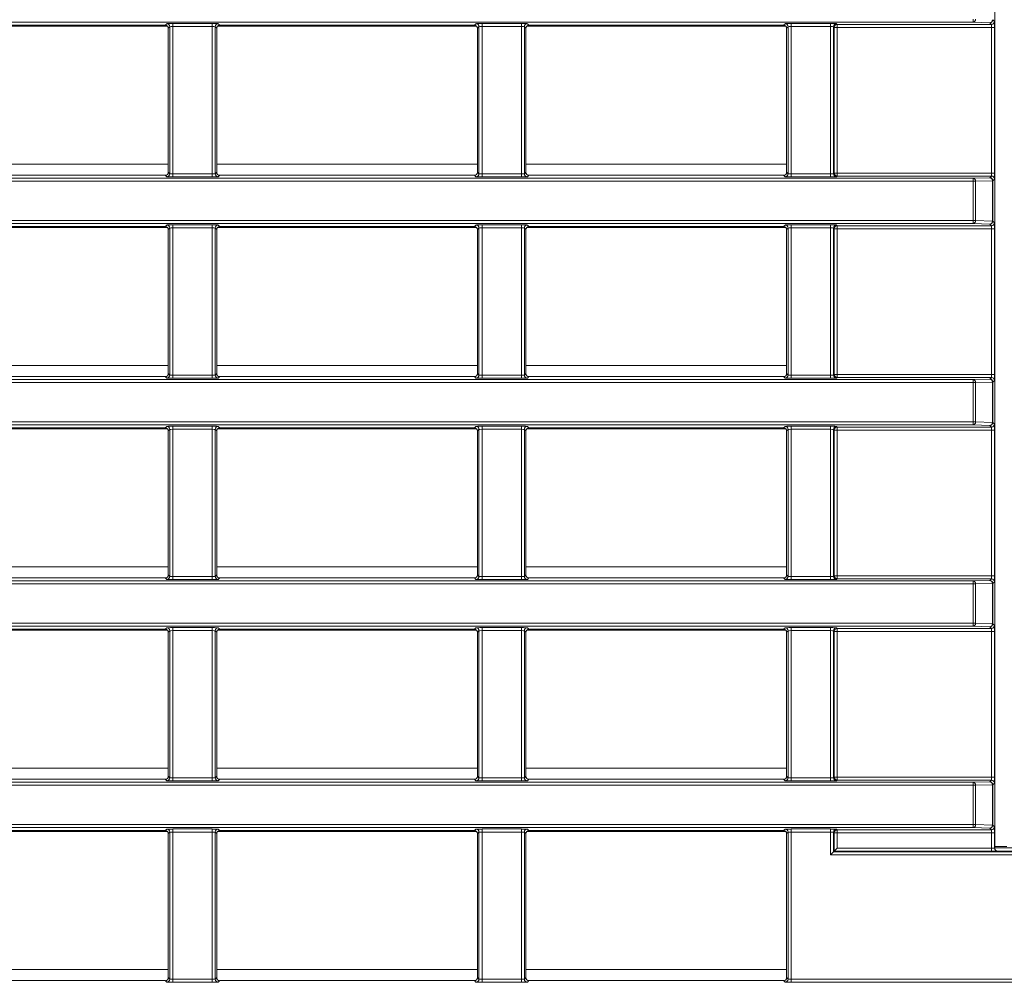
# Model space of a CAD drawing. Header units: millimetres. Extents: x 0 to 1118, y 0 to 864.
# Tile 136 of 256: x 266 to 282, y 411 to 427. Entities that reach past the tile are written whole.
import ezdxf

# ---------------------------------------------------------------- set-up
doc = ezdxf.new("R2010")
doc.units = ezdxf.units.MM

msp = doc.modelspace()

# ---------------------------------------------------------------- linework, layer by layer
at = {"color": 7, "linetype": 'Continuous', "lineweight": 15}
for p, q in [((281.8842, 412.9521), (281.8842, 441.0696)), ((263.8779, 426.5717), (268.1699, 426.5717)), ((263.9126, 426.5857), (268.1352, 426.5857)), ((268.1852, 426.5357), (268.1852, 424.1499)), ((268.9876, 424.1499), (268.9876, 426.5357)), ((269.0029, 426.5717), (273.2949, 426.5717)), ((269.0376, 426.5857), (273.2602, 426.5857)), ((273.3102, 426.5357), (273.3102, 424.1499)), ((274.1126, 424.1499), (274.1126, 426.5357)), ((274.1279, 426.5717), (278.4199, 426.5717)), ((274.1626, 426.5857), (278.3852, 426.5857)), ((278.4352, 426.5357), (278.4352, 424.1499)), ((263.9126, 424.0999), (268.1352, 424.0999)), ((269.0376, 424.0999), (273.2602, 424.0999)), ((274.1626, 424.0999), (278.3852, 424.0999)), ((263.878, 423.2357), (268.1698, 423.2357)), ((263.9126, 423.2495), (268.1352, 423.2495)), ((269.003, 423.2357), (273.2948, 423.2357)), ((269.0376, 423.2495), (273.2602, 423.2495)), ((274.128, 423.2357), (278.4198, 423.2357)), ((274.1626, 423.2495), (278.3852, 423.2495)), ((268.1852, 423.1996), (268.1852, 420.8138)), ((268.9876, 420.8138), (268.9876, 423.1996)), ((273.3102, 423.1996), (273.3102, 420.8138)), ((274.1126, 420.8138), (274.1126, 423.1996)), ((278.4352, 423.1996), (278.4352, 420.8138)), ((263.9126, 420.7638), (268.1352, 420.7638)), ((269.0376, 420.7638), (273.2602, 420.7638)), ((274.1626, 420.7638), (278.3852, 420.7638)), ((281.8039, 419.9547), (281.525, 419.9628)), ((263.8782, 419.8997), (268.1696, 419.8997)), ((263.9126, 419.9134), (268.1352, 419.9134)), ((268.1852, 419.8634), (268.1852, 417.4777)), ((268.9876, 417.4777), (268.9876, 419.8634)), ((269.0032, 419.8997), (273.2946, 419.8997)), ((269.0376, 419.9134), (273.2602, 419.9134)), ((273.3102, 419.8634), (273.3102, 417.4777)), ((274.1126, 417.4777), (274.1126, 419.8634)), ((274.1282, 419.8997), (278.4196, 419.8997)), ((274.1626, 419.9134), (278.3852, 419.9134)), ((278.4352, 419.8634), (278.4352, 417.4777)), ((263.9126, 417.4277), (268.1352, 417.4277)), ((269.0376, 417.4277), (273.2602, 417.4277)), ((274.1626, 417.4277), (278.3852, 417.4277)), ((263.8783, 416.5637), (268.1695, 416.5637)), ((263.9126, 416.5773), (268.1352, 416.5773)), ((269.0033, 416.5637), (273.2945, 416.5637)), ((269.0376, 416.5773), (273.2602, 416.5773)), ((274.1283, 416.5637), (278.4195, 416.5637)), ((274.1626, 416.5773), (278.3852, 416.5773)), ((281.8039, 416.6185), (281.525, 416.6267)), ((268.1852, 416.5273), (268.1852, 414.1416)), ((268.9876, 414.1416), (268.9876, 416.5273)), ((273.3102, 416.5273), (273.3102, 414.1416)), ((274.1126, 414.1416), (274.1126, 416.5273)), ((278.4352, 416.5273), (278.4352, 414.1416)), ((263.9126, 414.0916), (268.1352, 414.0916)), ((269.0376, 414.0916), (273.2602, 414.0916)), ((274.1626, 414.0916), (278.3852, 414.0916)), ((263.8784, 413.2277), (268.1694, 413.2277)), ((263.9126, 413.2412), (268.1352, 413.2412)), ((268.1852, 413.1912), (268.1852, 410.8055)), ((268.9876, 410.8055), (268.9876, 413.1912)), ((269.0034, 413.2277), (273.2944, 413.2277)), ((269.0376, 413.2412), (273.2602, 413.2412)), ((273.3102, 413.1912), (273.3102, 410.8055)), ((274.1126, 410.8055), (274.1126, 413.1912)), ((274.1284, 413.2277), (278.4194, 413.2277)), ((274.1626, 413.2412), (278.3852, 413.2412)), ((278.4352, 413.1912), (278.4352, 410.8055)), ((279.2236, 412.8991), (279.2736, 412.9491)), ((282.0864, 412.9805), (281.9037, 412.9805)), ((279.2123, 412.8877), (279.1623, 412.8377)), ((279.2123, 412.8877), (279.2236, 412.8991)), ((283.9739, 412.9021), (281.9342, 412.9021)), ((263.9126, 410.7555), (268.1352, 410.7555)), ((269.0376, 410.7555), (273.2602, 410.7555)), ((274.1626, 410.7555), (278.3852, 410.7555))]:
    msp.add_line(p, q, dxfattribs=at)
at = {"color": 9, "linetype": 'Continuous', "lineweight": 0}
for p, q in [((281.525, 426.635), (281.525, 426.685)), ((281.8539, 426.6769), (281.8812, 426.6496)), ((281.525, 426.635), (231.252, 426.635)), ((268.1352, 426.5857), (268.1606, 426.611)), ((268.2105, 426.561), (268.1852, 426.5357)), ((268.2105, 424.1246), (268.2105, 426.561)), ((268.2605, 426.6127), (268.9123, 426.6127)), ((268.2605, 426.6127), (268.2605, 426.5627)), ((268.9123, 426.5627), (268.2605, 426.5627)), ((268.2605, 426.5627), (268.2605, 424.1229)), ((268.9123, 426.6127), (268.9123, 426.5627)), ((268.9123, 424.1229), (268.9123, 426.5627)), ((268.9623, 426.561), (268.9623, 424.1246)), ((268.9876, 426.5357), (268.9623, 426.561)), ((269.0123, 426.611), (269.0376, 426.5857)), ((273.2602, 426.5857), (273.2856, 426.611)), ((273.3355, 426.561), (273.3102, 426.5357)), ((273.3355, 424.1246), (273.3355, 426.561)), ((273.3855, 426.6127), (274.0373, 426.6127)), ((273.3855, 426.6127), (273.3855, 426.5627)), ((274.0373, 426.5627), (273.3855, 426.5627)), ((273.3855, 426.5627), (273.3855, 424.1229)), ((274.0373, 426.6127), (274.0373, 426.5627)), ((274.0373, 424.1229), (274.0373, 426.5627)), ((274.0873, 426.561), (274.0873, 424.1246)), ((274.1126, 426.5357), (274.0873, 426.561)), ((274.1373, 426.611), (274.1626, 426.5857)), ((278.3852, 426.5857), (278.4106, 426.611)), ((278.4605, 426.561), (278.4352, 426.5357)), ((278.4605, 424.1246), (278.4605, 426.561)), ((278.5105, 426.6127), (279.1623, 426.6127)), ((278.5105, 426.6127), (278.5105, 426.5627)), ((279.1623, 426.5627), (278.5105, 426.5627)), ((278.5105, 426.5627), (278.5105, 424.1229)), ((279.1623, 426.6127), (279.1623, 426.5627)), ((279.1623, 424.1229), (279.1623, 426.5627)), ((279.2123, 426.561), (279.2123, 424.1246)), ((279.2236, 426.5496), (279.2123, 426.561)), ((279.2236, 424.136), (279.2236, 426.5496)), ((279.2736, 426.5496), (279.2236, 426.5496)), ((279.2623, 426.611), (279.2736, 426.5996)), ((279.2736, 426.5996), (281.8312, 426.5996)), ((279.2736, 426.5996), (279.2736, 426.5496)), ((279.2736, 426.5496), (279.2736, 424.136)), ((281.8329, 426.5496), (279.2736, 426.5496)), ((281.8039, 426.6269), (281.525, 426.635)), ((281.8312, 426.5996), (281.8039, 426.6269)), ((281.8829, 426.5496), (281.8329, 426.5496)), ((281.8329, 424.136), (281.8329, 426.5496)), ((281.8829, 426.5496), (281.8829, 424.136)), ((263.8626, 424.2827), (268.1852, 424.2827)), ((268.9876, 424.2827), (273.3102, 424.2827)), ((274.1126, 424.2827), (278.4352, 424.2827)), ((231.252, 424.0506), (281.525, 424.0506)), ((268.1606, 424.0746), (268.1352, 424.0999)), ((268.1852, 424.1499), (268.2105, 424.1246)), ((268.2605, 424.1229), (268.2605, 424.0729)), ((268.2605, 424.1229), (268.9123, 424.1229)), ((268.9123, 424.0729), (268.2605, 424.0729)), ((268.9123, 424.1229), (268.9123, 424.0729)), ((268.9623, 424.1246), (268.9876, 424.1499)), ((269.0376, 424.0999), (269.0123, 424.0746)), ((273.2856, 424.0746), (273.2602, 424.0999)), ((273.3102, 424.1499), (273.3355, 424.1246)), ((273.3855, 424.1229), (274.0373, 424.1229)), ((273.3855, 424.1229), (273.3855, 424.0729)), ((274.0373, 424.0729), (273.3855, 424.0729)), ((274.0373, 424.1229), (274.0373, 424.0729)), ((274.0873, 424.1246), (274.1126, 424.1499)), ((274.1626, 424.0999), (274.1373, 424.0746)), ((278.4106, 424.0746), (278.3852, 424.0999)), ((278.4352, 424.1499), (278.4605, 424.1246)), ((278.5105, 424.1229), (279.1623, 424.1229)), ((278.5105, 424.1229), (278.5105, 424.0729)), ((279.1623, 424.0729), (278.5105, 424.0729)), ((279.1623, 424.1229), (279.1623, 424.0729)), ((279.2123, 424.1246), (279.2236, 424.136)), ((279.2736, 424.136), (279.2236, 424.136)), ((279.2736, 424.086), (279.2623, 424.0746)), ((279.2736, 424.136), (281.8329, 424.136)), ((279.2736, 424.136), (279.2736, 424.086)), ((281.8312, 424.086), (279.2736, 424.086)), ((281.525, 424.0506), (281.8039, 424.0587)), ((281.525, 424.0006), (281.525, 424.0506)), ((281.8039, 424.0587), (281.8312, 424.086)), ((281.8829, 424.136), (281.8329, 424.136)), ((281.525, 424.0006), (231.252, 424.0006)), ((281.525, 423.3489), (281.525, 424.0006)), ((281.5679, 424.0006), (281.525, 424.0006)), ((281.8468, 424.0087), (281.5679, 424.0006)), ((281.5679, 424.0006), (281.5679, 423.3489)), ((281.8468, 423.3408), (281.8468, 424.0087)), ((281.8468, 424.0087), (281.8539, 424.0087)), ((281.8812, 424.036), (281.8539, 424.0087)), ((281.8539, 424.0087), (281.8539, 423.3408)), ((231.252, 423.3489), (281.525, 423.3489)), ((281.525, 423.2989), (231.252, 423.2989)), ((268.1352, 423.2495), (268.1606, 423.2749)), ((268.2105, 423.2249), (268.1852, 423.1996)), ((268.2105, 420.7885), (268.2105, 423.2249)), ((268.2605, 423.2766), (268.9123, 423.2766)), ((268.2605, 423.2766), (268.2605, 423.2266)), ((268.9123, 423.2266), (268.2605, 423.2266)), ((268.2605, 423.2266), (268.2605, 420.7868)), ((268.9123, 423.2766), (268.9123, 423.2266)), ((268.9123, 420.7868), (268.9123, 423.2266)), ((268.9623, 423.2249), (268.9623, 420.7885)), ((268.9876, 423.1996), (268.9623, 423.2249)), ((269.0123, 423.2749), (269.0376, 423.2495)), ((273.2602, 423.2495), (273.2856, 423.2749)), ((273.3355, 423.2249), (273.3102, 423.1996)), ((273.3355, 420.7885), (273.3355, 423.2249)), ((273.3855, 423.2766), (274.0373, 423.2766)), ((273.3855, 423.2766), (273.3855, 423.2266)), ((274.0373, 423.2266), (273.3855, 423.2266)), ((273.3855, 423.2266), (273.3855, 420.7868)), ((274.0373, 423.2766), (274.0373, 423.2266)), ((274.0373, 420.7868), (274.0373, 423.2266)), ((274.0873, 423.2249), (274.0873, 420.7885)), ((274.1126, 423.1996), (274.0873, 423.2249)), ((274.1373, 423.2749), (274.1626, 423.2495)), ((278.3852, 423.2495), (278.4106, 423.2749)), ((278.4605, 423.2249), (278.4352, 423.1996)), ((278.4605, 420.7885), (278.4605, 423.2249)), ((278.5105, 423.2766), (279.1623, 423.2766)), ((278.5105, 423.2766), (278.5105, 423.2266)), ((279.1623, 423.2266), (278.5105, 423.2266)), ((278.5105, 423.2266), (278.5105, 420.7868)), ((279.1623, 423.2766), (279.1623, 423.2266)), ((279.1623, 420.7868), (279.1623, 423.2266)), ((279.2123, 423.2249), (279.2123, 420.7885)), ((279.2236, 423.2135), (279.2123, 423.2249)), ((279.2623, 423.2749), (279.2736, 423.2635)), ((279.2736, 423.2635), (281.8312, 423.2635)), ((279.2736, 423.2135), (279.2736, 423.2635)), ((281.525, 423.2989), (281.525, 423.3489)), ((281.525, 423.3489), (281.5679, 423.3489)), ((281.8039, 423.2908), (281.525, 423.2989)), ((281.5679, 423.3489), (281.8468, 423.3408)), ((281.8312, 423.2635), (281.8039, 423.2908)), ((281.8468, 423.3408), (281.8539, 423.3408)), ((281.8539, 423.3408), (281.8812, 423.3135)), ((279.2236, 420.7998), (279.2236, 423.2135)), ((279.2736, 423.2135), (279.2236, 423.2135)), ((281.8329, 423.2135), (279.2736, 423.2135)), ((279.2736, 423.2135), (279.2736, 420.7998)), ((281.8829, 423.2135), (281.8329, 423.2135)), ((281.8329, 420.7998), (281.8329, 423.2135)), ((281.8829, 423.2135), (281.8829, 420.7998)), ((263.8626, 420.9467), (268.1852, 420.9467)), ((268.9876, 420.9467), (273.3102, 420.9467)), ((274.1126, 420.9467), (278.4352, 420.9467)), ((268.1852, 420.8138), (268.2105, 420.7885)), ((268.2605, 420.7868), (268.9123, 420.7868)), ((268.2605, 420.7868), (268.2605, 420.7368)), ((268.9123, 420.7868), (268.9123, 420.7368)), ((268.9623, 420.7885), (268.9876, 420.8138)), ((273.3102, 420.8138), (273.3355, 420.7885)), ((273.3855, 420.7868), (274.0373, 420.7868)), ((273.3855, 420.7868), (273.3855, 420.7368)), ((274.0373, 420.7868), (274.0373, 420.7368)), ((274.0873, 420.7885), (274.1126, 420.8138)), ((278.4352, 420.8138), (278.4605, 420.7885)), ((278.5105, 420.7868), (278.5105, 420.7368)), ((278.5105, 420.7868), (279.1623, 420.7868)), ((279.1623, 420.7868), (279.1623, 420.7368)), ((279.2123, 420.7885), (279.2236, 420.7998)), ((279.2736, 420.7998), (279.2236, 420.7998)), ((279.2736, 420.7499), (279.2736, 420.7998)), ((279.2736, 420.7998), (281.8329, 420.7998)), ((281.8829, 420.7998), (281.8329, 420.7998)), ((231.252, 420.7145), (281.525, 420.7145)), ((281.525, 420.6645), (231.252, 420.6645)), ((268.1606, 420.7385), (268.1352, 420.7638)), ((268.9123, 420.7368), (268.2605, 420.7368)), ((269.0376, 420.7638), (269.0123, 420.7385)), ((273.2856, 420.7385), (273.2602, 420.7638)), ((274.0373, 420.7368), (273.3855, 420.7368)), ((274.1626, 420.7638), (274.1373, 420.7385)), ((278.4106, 420.7385), (278.3852, 420.7638)), ((279.1623, 420.7368), (278.5105, 420.7368)), ((279.2736, 420.7499), (279.2623, 420.7385)), ((281.8312, 420.7499), (279.2736, 420.7499)), ((281.525, 420.7145), (281.8039, 420.7226)), ((281.525, 420.6645), (281.525, 420.7145)), ((281.525, 420.0128), (281.525, 420.6645)), ((281.5679, 420.6645), (281.525, 420.6645)), ((281.8468, 420.6726), (281.5679, 420.6645)), ((281.5679, 420.6645), (281.5679, 420.0128)), ((281.8039, 420.7226), (281.8312, 420.7499)), ((281.8468, 420.0047), (281.8468, 420.6726)), ((281.8468, 420.6726), (281.8539, 420.6726)), ((281.8812, 420.6999), (281.8539, 420.6726)), ((281.8539, 420.6726), (281.8539, 420.0047)), ((231.252, 420.0128), (281.525, 420.0128)), ((281.525, 419.9628), (231.252, 419.9628)), ((281.525, 419.9628), (281.525, 420.0128)), ((281.525, 420.0128), (281.5679, 420.0128)), ((281.5679, 420.0128), (281.8468, 420.0047)), ((281.8468, 420.0047), (281.8539, 420.0047)), ((281.8539, 420.0047), (281.8812, 419.9774)), ((268.1352, 419.9134), (268.1606, 419.9388)), ((268.2105, 419.8888), (268.1852, 419.8634)), ((268.2105, 417.4524), (268.2105, 419.8888)), ((268.2605, 419.9405), (268.9123, 419.9405)), ((268.2605, 419.9405), (268.2605, 419.8905)), ((268.9123, 419.8905), (268.2605, 419.8905)), ((268.2605, 419.8905), (268.2605, 417.4506)), ((268.9123, 419.9405), (268.9123, 419.8905)), ((268.9123, 417.4506), (268.9123, 419.8905)), ((268.9623, 419.8888), (268.9623, 417.4524)), ((268.9876, 419.8634), (268.9623, 419.8888)), ((269.0123, 419.9388), (269.0376, 419.9134)), ((273.2602, 419.9134), (273.2856, 419.9388)), ((273.3355, 419.8888), (273.3102, 419.8634)), ((273.3355, 417.4524), (273.3355, 419.8888)), ((273.3855, 419.9405), (274.0373, 419.9405)), ((273.3855, 419.9405), (273.3855, 419.8905)), ((274.0373, 419.8905), (273.3855, 419.8905)), ((273.3855, 419.8905), (273.3855, 417.4506)), ((274.0373, 419.9405), (274.0373, 419.8905)), ((274.0373, 417.4506), (274.0373, 419.8905)), ((274.0873, 419.8888), (274.0873, 417.4524)), ((274.1126, 419.8634), (274.0873, 419.8888)), ((274.1373, 419.9388), (274.1626, 419.9134)), ((278.3852, 419.9134), (278.4106, 419.9388)), ((278.4605, 419.8888), (278.4352, 419.8634)), ((278.4605, 417.4524), (278.4605, 419.8888)), ((278.5105, 419.9405), (279.1623, 419.9405)), ((278.5105, 419.9405), (278.5105, 419.8905)), ((279.1623, 419.8905), (278.5105, 419.8905)), ((278.5105, 419.8905), (278.5105, 417.4506)), ((279.1623, 419.9405), (279.1623, 419.8905)), ((279.1623, 417.4506), (279.1623, 419.8905)), ((279.2123, 419.8888), (279.2123, 417.4524)), ((279.2236, 419.8774), (279.2123, 419.8888)), ((279.2236, 417.4637), (279.2236, 419.8774)), ((279.2736, 419.8774), (279.2236, 419.8774)), ((279.2623, 419.9388), (279.2736, 419.9274)), ((279.2736, 419.9274), (281.8312, 419.9274)), ((279.2736, 419.9274), (279.2736, 419.8774)), ((281.8329, 419.8774), (279.2736, 419.8774)), ((279.2736, 419.8774), (279.2736, 417.4637)), ((281.8312, 419.9274), (281.8039, 419.9547)), ((281.8829, 419.8774), (281.8329, 419.8774)), ((281.8329, 417.4637), (281.8329, 419.8774)), ((281.8829, 419.8774), (281.8829, 417.4637)), ((263.8626, 417.6107), (268.1852, 417.6107)), ((268.9876, 417.6107), (273.3102, 417.6107)), ((274.1126, 417.6107), (278.4352, 417.6107)), ((231.252, 417.3784), (281.525, 417.3784)), ((268.1606, 417.4024), (268.1352, 417.4277)), ((268.1852, 417.4777), (268.2105, 417.4524)), ((268.2605, 417.4506), (268.9123, 417.4506)), ((268.2605, 417.4506), (268.2605, 417.4007)), ((268.9123, 417.4007), (268.2605, 417.4007)), ((268.9123, 417.4506), (268.9123, 417.4007)), ((268.9623, 417.4524), (268.9876, 417.4777)), ((269.0376, 417.4277), (269.0123, 417.4024)), ((273.2856, 417.4024), (273.2602, 417.4277)), ((273.3102, 417.4777), (273.3355, 417.4524)), ((273.3855, 417.4506), (274.0373, 417.4506)), ((273.3855, 417.4506), (273.3855, 417.4007)), ((274.0373, 417.4007), (273.3855, 417.4007)), ((274.0373, 417.4506), (274.0373, 417.4007)), ((274.0873, 417.4524), (274.1126, 417.4777)), ((274.1626, 417.4277), (274.1373, 417.4024)), ((278.4106, 417.4024), (278.3852, 417.4277)), ((278.4352, 417.4777), (278.4605, 417.4524)), ((278.5105, 417.4506), (278.5105, 417.4007)), ((278.5105, 417.4506), (279.1623, 417.4506)), ((279.1623, 417.4007), (278.5105, 417.4007)), ((279.1623, 417.4506), (279.1623, 417.4007)), ((279.2123, 417.4524), (279.2236, 417.4637)), ((279.2736, 417.4637), (279.2236, 417.4637)), ((279.2736, 417.4137), (279.2623, 417.4024)), ((279.2736, 417.4637), (281.8329, 417.4637)), ((279.2736, 417.4637), (279.2736, 417.4137)), ((281.8312, 417.4137), (279.2736, 417.4137)), ((281.525, 417.3784), (281.8039, 417.3865)), ((281.525, 417.3284), (281.525, 417.3784)), ((281.8039, 417.3865), (281.8312, 417.4137)), ((281.8829, 417.4637), (281.8329, 417.4637)), ((281.8812, 417.3638), (281.8539, 417.3365)), ((281.525, 417.3284), (231.252, 417.3284)), ((281.525, 416.6766), (281.525, 417.3284)), ((281.5679, 417.3284), (281.525, 417.3284)), ((281.8468, 417.3365), (281.5679, 417.3284)), ((281.5679, 417.3284), (281.5679, 416.6766)), ((281.8468, 416.6685), (281.8468, 417.3365)), ((281.8468, 417.3365), (281.8539, 417.3365)), ((281.8539, 417.3365), (281.8539, 416.6685)), ((231.252, 416.6766), (281.525, 416.6766)), ((281.525, 416.6267), (231.252, 416.6267)), ((268.1352, 416.5773), (268.1606, 416.6027)), ((268.2105, 416.5527), (268.1852, 416.5273)), ((268.2105, 414.1162), (268.2105, 416.5527)), ((268.2605, 416.6044), (268.9123, 416.6044)), ((268.2605, 416.6044), (268.2605, 416.5544)), ((268.9123, 416.5544), (268.2605, 416.5544)), ((268.2605, 416.5544), (268.2605, 414.1145)), ((268.9123, 416.6044), (268.9123, 416.5544)), ((268.9123, 414.1145), (268.9123, 416.5544)), ((268.9623, 416.5527), (268.9623, 414.1162)), ((268.9876, 416.5273), (268.9623, 416.5527)), ((269.0123, 416.6027), (269.0376, 416.5773)), ((273.2602, 416.5773), (273.2856, 416.6027)), ((273.3355, 416.5527), (273.3102, 416.5273)), ((273.3355, 414.1162), (273.3355, 416.5527)), ((273.3855, 416.6044), (274.0373, 416.6044)), ((273.3855, 416.6044), (273.3855, 416.5544)), ((274.0373, 416.5544), (273.3855, 416.5544)), ((273.3855, 416.5544), (273.3855, 414.1145)), ((274.0373, 416.6044), (274.0373, 416.5544)), ((274.0373, 414.1145), (274.0373, 416.5544)), ((274.0873, 416.5527), (274.0873, 414.1162)), ((274.1126, 416.5273), (274.0873, 416.5527)), ((274.1373, 416.6027), (274.1626, 416.5773)), ((278.3852, 416.5773), (278.4106, 416.6027)), ((278.4605, 416.5527), (278.4352, 416.5273)), ((278.4605, 414.1162), (278.4605, 416.5527)), ((278.5105, 416.6044), (279.1623, 416.6044)), ((278.5105, 416.6044), (278.5105, 416.5544)), ((279.1623, 416.5544), (278.5105, 416.5544)), ((278.5105, 416.5544), (278.5105, 414.1145)), ((279.1623, 416.6044), (279.1623, 416.5544)), ((279.1623, 414.1145), (279.1623, 416.5544)), ((279.2123, 416.5527), (279.2123, 414.1162)), ((279.2236, 416.5413), (279.2123, 416.5527)), ((279.2236, 414.1276), (279.2236, 416.5413)), ((279.2736, 416.5413), (279.2236, 416.5413)), ((279.2623, 416.6027), (279.2736, 416.5913)), ((279.2736, 416.5913), (281.8312, 416.5913)), ((279.2736, 416.5413), (279.2736, 416.5913)), ((281.8329, 416.5413), (279.2736, 416.5413)), ((279.2736, 416.5413), (279.2736, 414.1276)), ((281.525, 416.6267), (281.525, 416.6766)), ((281.525, 416.6766), (281.5679, 416.6766)), ((281.5679, 416.6766), (281.8468, 416.6685)), ((281.8312, 416.5913), (281.8039, 416.6185)), ((281.8829, 416.5413), (281.8329, 416.5413)), ((281.8329, 414.1276), (281.8329, 416.5413)), ((281.8468, 416.6685), (281.8539, 416.6685)), ((281.8539, 416.6685), (281.8812, 416.6413)), ((281.8829, 416.5413), (281.8829, 414.1276)), ((263.8626, 414.2747), (268.1852, 414.2747)), ((268.9876, 414.2747), (273.3102, 414.2747)), ((274.1126, 414.2747), (278.4352, 414.2747)), ((268.1606, 414.0663), (268.1352, 414.0916)), ((268.1852, 414.1416), (268.2105, 414.1162)), ((268.2605, 414.1145), (268.2605, 414.0645)), ((268.2605, 414.1145), (268.9123, 414.1145)), ((268.9123, 414.1145), (268.9123, 414.0645)), ((268.9623, 414.1162), (268.9876, 414.1416)), ((269.0376, 414.0916), (269.0123, 414.0663)), ((273.2856, 414.0663), (273.2602, 414.0916)), ((273.3102, 414.1416), (273.3355, 414.1162)), ((273.3855, 414.1145), (273.3855, 414.0645)), ((273.3855, 414.1145), (274.0373, 414.1145)), ((274.0373, 414.1145), (274.0373, 414.0645)), ((274.0873, 414.1162), (274.1126, 414.1416)), ((274.1626, 414.0916), (274.1373, 414.0663)), ((278.4106, 414.0663), (278.3852, 414.0916)), ((278.4352, 414.1416), (278.4605, 414.1162)), ((278.5105, 414.1145), (279.1623, 414.1145)), ((278.5105, 414.1145), (278.5105, 414.0645)), ((279.1623, 414.1145), (279.1623, 414.0645)), ((279.2123, 414.1162), (279.2236, 414.1276)), ((279.2736, 414.1276), (279.2236, 414.1276)), ((279.2736, 414.0776), (279.2736, 414.1276)), ((279.2736, 414.1276), (281.8329, 414.1276)), ((281.8829, 414.1276), (281.8329, 414.1276)), ((231.252, 414.0423), (281.525, 414.0423)), ((281.525, 413.9923), (231.252, 413.9923)), ((268.9123, 414.0645), (268.2605, 414.0645)), ((274.0373, 414.0645), (273.3855, 414.0645)), ((279.1623, 414.0645), (278.5105, 414.0645)), ((279.2736, 414.0776), (279.2623, 414.0663)), ((281.8312, 414.0776), (279.2736, 414.0776)), ((281.525, 414.0423), (281.8039, 414.0504)), ((281.525, 413.9923), (281.525, 414.0423)), ((281.525, 413.3405), (281.525, 413.9923)), ((281.5679, 413.9923), (281.525, 413.9923)), ((281.8468, 414.0004), (281.5679, 413.9923)), ((281.5679, 413.9923), (281.5679, 413.3405)), ((281.8039, 414.0504), (281.8312, 414.0776)), ((281.8468, 413.3324), (281.8468, 414.0004)), ((281.8468, 414.0004), (281.8539, 414.0004)), ((281.8812, 414.0276), (281.8539, 414.0004)), ((281.8539, 414.0004), (281.8539, 413.3324)), ((231.252, 413.3405), (281.525, 413.3405)), ((281.525, 413.2905), (231.252, 413.2905)), ((268.2605, 413.2683), (268.9123, 413.2683)), ((268.2605, 413.2683), (268.2605, 413.2183)), ((268.9123, 413.2683), (268.9123, 413.2183)), ((273.3855, 413.2683), (274.0373, 413.2683)), ((273.3855, 413.2683), (273.3855, 413.2183)), ((274.0373, 413.2683), (274.0373, 413.2183)), ((278.5105, 413.2683), (279.1623, 413.2683)), ((278.5105, 413.2183), (278.5105, 413.2683)), ((279.1623, 413.2183), (279.1623, 413.2683)), ((281.525, 413.2905), (281.525, 413.3405)), ((281.525, 413.3405), (281.5679, 413.3405)), ((281.8039, 413.2824), (281.525, 413.2905)), ((281.5679, 413.3405), (281.8468, 413.3324)), ((281.8312, 413.2552), (281.8039, 413.2824)), ((281.8468, 413.3324), (281.8539, 413.3324)), ((281.8539, 413.3324), (281.8812, 413.3052)), ((268.1352, 413.2412), (268.1606, 413.2665)), ((268.2105, 413.2165), (268.1852, 413.1912)), ((268.2105, 410.7801), (268.2105, 413.2165)), ((268.9123, 413.2183), (268.2605, 413.2183)), ((268.2605, 413.2183), (268.2605, 410.7784)), ((268.9123, 410.7784), (268.9123, 413.2183)), ((268.9623, 413.2165), (268.9623, 410.7801)), ((268.9876, 413.1912), (268.9623, 413.2165)), ((269.0123, 413.2665), (269.0376, 413.2412)), ((273.2602, 413.2412), (273.2856, 413.2665)), ((273.3355, 413.2165), (273.3102, 413.1912)), ((273.3355, 410.7801), (273.3355, 413.2165)), ((274.0373, 413.2183), (273.3855, 413.2183)), ((273.3855, 413.2183), (273.3855, 410.7784)), ((274.0373, 410.7784), (274.0373, 413.2183)), ((274.0873, 413.2165), (274.0873, 410.7801)), ((274.1126, 413.1912), (274.0873, 413.2165)), ((274.1373, 413.2665), (274.1626, 413.2412)), ((278.3852, 413.2412), (278.4106, 413.2665)), ((278.4605, 413.2165), (278.4352, 413.1912)), ((278.4605, 410.7801), (278.4605, 413.2165)), ((279.1623, 413.2183), (278.5105, 413.2183)), ((278.5105, 413.2183), (278.5105, 410.7784)), ((279.1623, 412.8377), (279.1623, 413.2183)), ((279.2123, 413.2165), (279.2123, 412.8877)), ((279.2236, 413.2052), (279.2123, 413.2165)), ((279.2236, 412.8991), (279.2236, 413.2052)), ((279.2236, 413.2052), (279.2736, 413.2052)), ((279.2623, 413.2665), (279.2736, 413.2552)), ((279.2736, 413.2552), (281.8312, 413.2552)), ((279.2736, 413.2052), (279.2736, 413.2552)), ((279.2736, 413.2052), (279.2736, 412.9491)), ((281.8329, 413.2052), (279.2736, 413.2052)), ((281.8329, 413.2052), (281.8829, 413.2052)), ((281.8329, 412.9491), (281.8329, 413.2052)), ((281.8829, 413.2052), (281.8829, 412.9508)), ((279.2736, 412.9491), (281.8329, 412.9491)), ((281.8329, 412.8991), (281.8329, 412.9491)), ((281.8829, 412.9508), (281.8842, 412.9521)), ((281.9037, 412.9805), (281.8842, 412.9708)), ((281.8842, 412.9561), (282.43, 412.9561)), ((283.3009, 412.8377), (279.1623, 412.8377)), ((279.2123, 412.8877), (283.3009, 412.8877)), ((281.8329, 412.8991), (279.2236, 412.8991)), ((281.9342, 412.9021), (281.9329, 412.9008)), ((263.8626, 410.9387), (268.1852, 410.9387)), ((268.9876, 410.9387), (273.3102, 410.9387)), ((274.1126, 410.9387), (278.4352, 410.9387)), ((268.1606, 410.7301), (268.1352, 410.7555)), ((268.1852, 410.8055), (268.2105, 410.7801)), ((268.2605, 410.7784), (268.2605, 410.7284)), ((268.2605, 410.7784), (268.9123, 410.7784)), ((268.9123, 410.7284), (268.2605, 410.7284)), ((268.9123, 410.7784), (268.9123, 410.7284)), ((268.9623, 410.7801), (268.9876, 410.8055)), ((269.0376, 410.7555), (269.0123, 410.7301)), ((273.2856, 410.7301), (273.2602, 410.7555)), ((273.3102, 410.8055), (273.3355, 410.7801)), ((273.3855, 410.7784), (274.0373, 410.7784)), ((273.3855, 410.7784), (273.3855, 410.7284)), ((274.0373, 410.7284), (273.3855, 410.7284)), ((274.0373, 410.7784), (274.0373, 410.7284)), ((274.0873, 410.7801), (274.1126, 410.8055)), ((274.1626, 410.7555), (274.1373, 410.7301)), ((278.4106, 410.7301), (278.3852, 410.7555)), ((278.4352, 410.8055), (278.4605, 410.7801)), ((278.5105, 410.7284), (278.5105, 410.7784)), ((278.5105, 410.7784), (283.3009, 410.7784)), ((283.3262, 410.7284), (278.5105, 410.7284))]:
    msp.add_line(p, q, dxfattribs=at)
for centre, radius, start, end in [((281.5206, 426.6821), 0.0473, 275.33263, 3.45454), ((281.7995, 426.674), 0.0473, 275.33263, 3.45454), ((281.8039, 426.6769), 0.05, 270.02044, 359.97956), ((268.1605, 426.561), 0.05, 0.02044, 89.97956), ((269.0123, 426.561), 0.05, 90.02044, 179.97956), ((273.2855, 426.561), 0.05, 0.02044, 89.97956), ((274.1373, 426.561), 0.05, 90.02044, 179.97956), ((278.4105, 426.561), 0.05, 0.02044, 89.97956), ((279.2623, 426.561), 0.05, 90.02044, 179.97956), ((279.2736, 426.5496), 0.05, 90.02044, 179.97956), ((281.8312, 426.6496), 0.05, 270.02044, 359.97956), ((268.1605, 424.1246), 0.05, 270.02044, 359.97956), ((269.0123, 424.1246), 0.05, 180.02044, 269.97956), ((273.2855, 424.1246), 0.05, 270.02044, 359.97956), ((274.1373, 424.1246), 0.05, 180.02044, 269.97956), ((278.4105, 424.1246), 0.05, 270.02044, 359.97956), ((279.2623, 424.1246), 0.05, 180.02044, 269.97956), ((279.2736, 424.136), 0.05, 180.02044, 269.97956), ((281.5206, 424.0034), 0.0473, 356.54546, 84.66737), ((281.7995, 424.0116), 0.0473, 356.54546, 84.66737), ((281.8039, 424.0087), 0.05, 0.02044, 89.97956), ((281.8312, 424.036), 0.05, 0.02044, 89.97956), ((268.1605, 423.2249), 0.05, 0.02044, 89.97956), ((269.0123, 423.2249), 0.05, 90.02044, 179.97956), ((273.2855, 423.2249), 0.05, 0.02044, 89.97956), ((274.1373, 423.2249), 0.05, 90.02044, 179.97956), ((278.4105, 423.2249), 0.05, 0.02044, 89.97956), ((279.2623, 423.2249), 0.05, 90.02044, 179.97956), ((279.2736, 423.2135), 0.05, 90.02044, 179.97956), ((281.5206, 423.346), 0.0473, 275.33263, 3.45454), ((281.7995, 423.3379), 0.0473, 275.33263, 3.45454), ((281.8039, 423.3408), 0.05, 270.02044, 359.97956), ((281.8312, 423.3135), 0.05, 270.02044, 359.97956), ((268.1605, 420.7885), 0.05, 270.02044, 359.97956), ((269.0123, 420.7885), 0.05, 180.02044, 269.97956), ((273.2855, 420.7885), 0.05, 270.02044, 359.97956), ((274.1373, 420.7885), 0.05, 180.02044, 269.97956), ((278.4105, 420.7885), 0.05, 270.02044, 359.97956), ((279.2623, 420.7885), 0.05, 180.02044, 269.97956), ((279.2736, 420.7999), 0.05, 180.02044, 269.97956), ((281.5206, 420.6673), 0.0473, 356.54546, 84.66737), ((281.7995, 420.6754), 0.0473, 356.54546, 84.66737), ((281.8039, 420.6726), 0.05, 0.02044, 89.97956), ((281.8312, 420.6998), 0.05, 0.02044, 89.97956), ((281.5206, 420.0099), 0.0473, 275.33263, 3.45454), ((281.7995, 420.0018), 0.0473, 275.33263, 3.45454), ((281.8039, 420.0047), 0.05, 270.02044, 359.97956), ((281.8312, 419.9774), 0.05, 270.02044, 359.97956), ((268.1605, 419.8888), 0.05, 0.02044, 89.97956), ((269.0123, 419.8888), 0.05, 90.02044, 179.97956), ((273.2855, 419.8888), 0.05, 0.02044, 89.97956), ((274.1373, 419.8888), 0.05, 90.02044, 179.97956), ((278.4105, 419.8888), 0.05, 0.02044, 89.97956), ((279.2623, 419.8888), 0.05, 90.02044, 179.97956), ((279.2736, 419.8774), 0.05, 90.02044, 179.97956), ((268.1605, 417.4524), 0.05, 270.02044, 359.97956), ((269.0123, 417.4524), 0.05, 180.02044, 269.97956), ((273.2855, 417.4524), 0.05, 270.02044, 359.97956), ((274.1373, 417.4524), 0.05, 180.02044, 269.97956), ((278.4105, 417.4524), 0.05, 270.02044, 359.97956), ((279.2623, 417.4524), 0.05, 180.02044, 269.97956), ((279.2736, 417.4638), 0.05, 180.02044, 269.97956), ((281.5206, 417.3312), 0.0473, 356.54546, 84.66737), ((281.7995, 417.3393), 0.0473, 356.54546, 84.66737), ((281.8039, 417.3365), 0.05, 0.02044, 89.97956), ((281.8312, 417.3637), 0.05, 0.02044, 89.97956), ((268.1605, 416.5526), 0.05, 0.02044, 89.97956), ((269.0123, 416.5526), 0.05, 90.02044, 179.97956), ((273.2855, 416.5526), 0.05, 0.02044, 89.97956), ((274.1373, 416.5526), 0.05, 90.02044, 179.97956), ((278.4105, 416.5526), 0.05, 0.02044, 89.97956), ((279.2623, 416.5526), 0.05, 90.02044, 179.97956), ((279.2736, 416.5413), 0.05, 90.02044, 179.97956), ((281.5206, 416.6738), 0.0473, 275.33263, 3.45454), ((281.7995, 416.6657), 0.0473, 275.33263, 3.45454), ((281.8039, 416.6686), 0.05, 270.02044, 359.97956), ((281.8312, 416.6413), 0.05, 270.02044, 359.97956), ((268.1605, 414.1163), 0.05, 270.02044, 359.97956), ((269.0123, 414.1163), 0.05, 180.02044, 269.97956), ((273.2855, 414.1163), 0.05, 270.02044, 359.97956), ((274.1373, 414.1163), 0.05, 180.02044, 269.97956), ((278.4105, 414.1163), 0.05, 270.02044, 359.97956), ((279.2623, 414.1163), 0.05, 180.02044, 269.97956), ((279.2736, 414.1276), 0.05, 180.02044, 269.97956), ((281.5206, 413.9951), 0.0473, 356.54546, 84.66737), ((281.7995, 414.0032), 0.0473, 356.54546, 84.66737), ((281.8039, 414.0003), 0.05, 0.02044, 89.97956), ((281.8312, 414.0276), 0.05, 0.02044, 89.97956), ((281.5206, 413.3377), 0.0473, 275.33263, 3.45454), ((281.7995, 413.3296), 0.0473, 275.33263, 3.45454), ((281.8039, 413.3324), 0.05, 270.02044, 359.97956), ((281.8312, 413.3052), 0.05, 270.02044, 359.97956), ((268.1605, 413.2165), 0.05, 0.02044, 89.97956), ((269.0123, 413.2165), 0.05, 90.02044, 179.97956), ((273.2855, 413.2165), 0.05, 0.02044, 89.97956), ((274.1373, 413.2165), 0.05, 90.02044, 179.97956), ((278.4105, 413.2165), 0.05, 0.02044, 89.97956), ((279.2623, 413.2165), 0.05, 90.02044, 179.97956), ((279.2736, 413.2052), 0.05, 90.02044, 179.97956), ((281.9329, 412.9508), 0.05, 180.02044, 269.97956), ((268.1605, 410.7802), 0.05, 270.02044, 359.97956), ((269.0123, 410.7802), 0.05, 180.02044, 269.97956), ((273.2855, 410.7802), 0.05, 270.02044, 359.97956), ((274.1373, 410.7802), 0.05, 180.02044, 269.97956), ((278.4105, 410.7802), 0.05, 270.02044, 359.97956)]:
    msp.add_arc(centre, radius, start, end, dxfattribs=at)
at = {"color": 7, "linetype": 'Continuous', "lineweight": 15}
for centre, major_axis, ratio, start_param, end_param in [((268.1352, 426.5357), (0.0354, 0.0354), 0.9996955, 5.4979394, 7.0684312), ((269.0376, 426.5357), (0.0354, -0.0354), 0.9996955, 2.3563468, 3.9268385), ((273.2602, 426.5357), (0.0354, 0.0354), 0.9996955, 5.4979394, 7.0684312), ((274.1626, 426.5357), (0.0354, -0.0354), 0.9996955, 2.3563468, 3.9268385), ((278.3852, 426.5357), (0.0354, 0.0354), 0.9996955, 5.4979394, 7.0684312), ((268.1352, 424.1499), (0.0354, -0.0354), 0.9996955, 5.4979394, 7.0684312), ((269.0376, 424.1499), (0.0354, 0.0354), 0.9996955, 2.3563468, 3.9268385), ((273.2602, 424.1499), (0.0354, -0.0354), 0.9996955, 5.4979394, 7.0684312), ((274.1626, 424.1499), (0.0354, 0.0354), 0.9996955, 2.3563468, 3.9268385), ((278.3852, 424.1499), (0.0354, -0.0354), 0.9996955, 5.4979394, 7.0684312), ((268.1352, 423.1995), (0.0354, 0.0354), 0.9996955, 5.4979394, 7.0684312), ((269.0376, 423.1995), (0.0354, -0.0354), 0.9996955, 2.3563468, 3.9268385), ((273.2602, 423.1995), (0.0354, 0.0354), 0.9996955, 5.4979394, 7.0684312), ((274.1626, 423.1995), (0.0354, -0.0354), 0.9996955, 2.3563468, 3.9268385), ((278.3852, 423.1995), (0.0354, 0.0354), 0.9996955, 5.4979394, 7.0684312), ((268.1352, 420.8138), (0.0354, -0.0354), 0.9996955, 5.4979394, 7.0684312), ((269.0376, 420.8138), (0.0354, 0.0354), 0.9996955, 2.3563468, 3.9268385), ((273.2602, 420.8138), (0.0354, -0.0354), 0.9996955, 5.4979394, 7.0684312), ((274.1626, 420.8138), (0.0354, 0.0354), 0.9996955, 2.3563468, 3.9268385), ((278.3852, 420.8138), (0.0354, -0.0354), 0.9996955, 5.4979394, 7.0684312), ((268.1352, 419.8634), (0.0354, 0.0354), 0.9996955, 5.4979394, 7.0684312), ((269.0376, 419.8634), (0.0354, -0.0354), 0.9996955, 2.3563468, 3.9268385), ((273.2602, 419.8634), (0.0354, 0.0354), 0.9996955, 5.4979394, 7.0684312), ((274.1626, 419.8634), (0.0354, -0.0354), 0.9996955, 2.3563468, 3.9268385), ((278.3852, 419.8634), (0.0354, 0.0354), 0.9996955, 5.4979394, 7.0684312), ((268.1352, 417.4777), (0.0354, -0.0354), 0.9996955, 5.4979394, 7.0684312), ((269.0376, 417.4777), (0.0354, 0.0354), 0.9996955, 2.3563468, 3.9268385), ((273.2602, 417.4777), (0.0354, -0.0354), 0.9996955, 5.4979394, 7.0684312), ((274.1626, 417.4777), (0.0354, 0.0354), 0.9996955, 2.3563468, 3.9268385), ((278.3852, 417.4777), (0.0354, -0.0354), 0.9996955, 5.4979394, 7.0684312), ((268.1352, 416.5273), (0.0354, 0.0354), 0.9996955, 5.4979394, 7.0684312), ((269.0376, 416.5273), (0.0354, -0.0354), 0.9996955, 2.3563468, 3.9268385), ((273.2602, 416.5273), (0.0354, 0.0354), 0.9996955, 5.4979394, 7.0684312), ((274.1626, 416.5273), (0.0354, -0.0354), 0.9996955, 2.3563468, 3.9268385), ((278.3852, 416.5273), (0.0354, 0.0354), 0.9996955, 5.4979394, 7.0684312), ((268.1352, 414.1416), (0.0354, -0.0354), 0.9996955, 5.4979394, 7.0684312), ((269.0376, 414.1416), (0.0354, 0.0354), 0.9996955, 2.3563468, 3.9268385), ((273.2602, 414.1416), (0.0354, -0.0354), 0.9996955, 5.4979394, 7.0684312), ((274.1626, 414.1416), (0.0354, 0.0354), 0.9996955, 2.3563468, 3.9268385), ((278.3852, 414.1416), (0.0354, -0.0354), 0.9996955, 5.4979394, 7.0684312), ((268.1352, 413.1912), (0.0354, 0.0354), 0.9996955, 5.4979394, 7.0684312), ((269.0376, 413.1912), (0.0354, -0.0354), 0.9996955, 2.3563468, 3.9268385), ((273.2602, 413.1912), (0.0354, 0.0354), 0.9996955, 5.4979394, 7.0684312), ((274.1626, 413.1912), (0.0354, -0.0354), 0.9996955, 2.3563468, 3.9268385), ((278.3852, 413.1912), (0.0354, 0.0354), 0.9996955, 5.4979394, 7.0684312), ((281.9037, 413.0305), (-0.0448, -0.0224), 0.9992388, 0.706894, 1.106966), ((281.9333, 412.9513), (-0.0188, 0.0465), 0.9751956, 1.1780211, 1.963267), ((281.9333, 412.9513), (0.0465, -0.0188), 0.9751956, 4.3199183, 5.1051642), ((268.1352, 410.8055), (0.0354, -0.0354), 0.9996955, 5.4979394, 7.0684312), ((269.0376, 410.8055), (0.0354, 0.0354), 0.9996955, 2.3563468, 3.9268385), ((273.2602, 410.8055), (0.0354, -0.0354), 0.9996955, 5.4979394, 7.0684312), ((274.1626, 410.8055), (-0.0354, -0.0354), 0.9996955, 5.4979394, 7.0684312), ((278.3852, 410.8055), (0.0354, -0.0354), 0.9996955, 5.4979394, 7.0684312)]:
    msp.add_ellipse(centre, major_axis=major_axis, ratio=ratio, start_param=start_param, end_param=end_param, dxfattribs=at)
at = {"color": 9, "linetype": 'Continuous', "lineweight": 0}
for centre, major_axis, ratio, start_param, end_param in [((268.2605, 426.611), (0.1, 0), 0.0174551, 1.5707963, 3.1241394), ((268.2605, 426.561), (0.05, 0), 0.0349101, 1.5707963, 3.1241394), ((268.9123, 426.611), (0.1, 0), 0.0174551, 0.0174533, 1.5707963), ((268.9123, 426.561), (0.05, 0), 0.0349101, 0.0174533, 1.5707963), ((273.3855, 426.611), (0.1, 0), 0.0174551, 1.5707963, 3.1241394), ((273.3855, 426.561), (0.05, 0), 0.0349101, 1.5707963, 3.1241394), ((274.0373, 426.611), (0.1, 0), 0.0174551, 0.0174533, 1.5707963), ((274.0373, 426.561), (0.05, 0), 0.0349101, 0.0174533, 1.5707963), ((278.5105, 426.611), (0.1, 0), 0.0174551, 1.5707963, 3.1241394), ((278.5105, 426.561), (0.05, 0), 0.0349101, 1.5707963, 3.1241394), ((279.1623, 426.611), (0.1, 0), 0.0174551, 0.0174533, 1.5707963), ((279.1623, 426.561), (0.05, 0), 0.0349101, 0.0174533, 1.5707963), ((281.8312, 426.5496), (0, 0.05), 0.0349101, 4.712389, 6.265732), ((281.8811, 426.5496), (0, 0.1), 0.0174551, 4.712389, 6.265732), ((268.2605, 424.0746), (0.1, 0), 0.0174551, 3.1590459, 4.712389), ((268.2605, 424.1246), (0.05, 0), 0.0349101, 3.1590459, 4.712389), ((268.9123, 424.1246), (0.05, 0), 0.0349101, 4.712389, 6.265732), ((268.9123, 424.0746), (0.1, 0), 0.0174551, 4.712389, 6.265732), ((273.3855, 424.0746), (0.1, 0), 0.0174551, 3.1590459, 4.712389), ((273.3855, 424.1246), (0.05, 0), 0.0349101, 3.1590459, 4.712389), ((274.0373, 424.1246), (0.05, 0), 0.0349101, 4.712389, 6.265732), ((274.0373, 424.0746), (0.1, 0), 0.0174551, 4.712389, 6.265732), ((278.5105, 424.0746), (0.1, 0), 0.0174551, 3.1590459, 4.712389), ((278.5105, 424.1246), (0.05, 0), 0.0349101, 3.1590459, 4.712389), ((279.1623, 424.1246), (0.05, 0), 0.0349101, 4.712389, 6.265732), ((279.1623, 424.0746), (0.1, 0), 0.0174551, 4.712389, 6.265732), ((281.8312, 424.136), (0, 0.05), 0.0349101, 3.1590459, 4.712389), ((281.8811, 424.136), (0, 0.1), 0.0174551, 3.1590459, 4.712389), ((268.2605, 423.2748), (0.1, 0), 0.0174551, 1.5707963, 3.1241394), ((268.2605, 423.2248), (0.05, 0), 0.0349101, 1.5707963, 3.1241394), ((268.9123, 423.2748), (0.1, 0), 0.0174551, 0.0174533, 1.5707963), ((268.9123, 423.2248), (0.05, 0), 0.0349101, 0.0174533, 1.5707963), ((273.3855, 423.2748), (0.1, 0), 0.0174551, 1.5707963, 3.1241394), ((273.3855, 423.2248), (0.05, 0), 0.0349101, 1.5707963, 3.1241394), ((274.0373, 423.2748), (0.1, 0), 0.0174551, 0.0174533, 1.5707963), ((274.0373, 423.2248), (0.05, 0), 0.0349101, 0.0174533, 1.5707963), ((278.5105, 423.2748), (0.1, 0), 0.0174551, 1.5707963, 3.1241394), ((278.5105, 423.2248), (0.05, 0), 0.0349101, 1.5707963, 3.1241394), ((279.1623, 423.2748), (0.1, 0), 0.0174551, 0.0174533, 1.5707963), ((279.1623, 423.2248), (0.05, 0), 0.0349101, 0.0174533, 1.5707963), ((281.8312, 423.2135), (0, 0.05), 0.0349101, 4.712389, 6.265732), ((281.8811, 423.2135), (0, 0.1), 0.0174551, 4.712389, 6.265732), ((268.2605, 420.7885), (0.05, 0), 0.0349101, 3.1590459, 4.712389), ((268.9123, 420.7885), (0.05, 0), 0.0349101, 4.712389, 6.265732), ((273.3855, 420.7885), (0.05, 0), 0.0349101, 3.1590459, 4.712389), ((274.0373, 420.7885), (0.05, 0), 0.0349101, 4.712389, 6.265732), ((278.5105, 420.7885), (0.05, 0), 0.0349101, 3.1590459, 4.712389), ((279.1623, 420.7885), (0.05, 0), 0.0349101, 4.712389, 6.265732), ((281.8312, 420.7998), (0, 0.05), 0.0349101, 3.1590459, 4.712389), ((281.8811, 420.7998), (0, 0.1), 0.0174551, 3.1590459, 4.712389), ((268.2605, 420.7385), (0.1, 0), 0.0174551, 3.1590459, 4.712389), ((268.9123, 420.7385), (0.1, 0), 0.0174551, 4.712389, 6.265732), ((273.3855, 420.7385), (0.1, 0), 0.0174551, 3.1590459, 4.712389), ((274.0373, 420.7385), (0.1, 0), 0.0174551, 4.712389, 6.265732), ((278.5105, 420.7385), (0.1, 0), 0.0174551, 3.1590459, 4.712389), ((279.1623, 420.7385), (0.1, 0), 0.0174551, 4.712389, 6.265732), ((281.8811, 419.8774), (0, 0.1), 0.0174551, 4.712389, 6.265732), ((268.2605, 419.9387), (0.1, 0), 0.0174551, 1.5707963, 3.1241394), ((268.2605, 419.8887), (0.05, 0), 0.0349101, 1.5707963, 3.1241394), ((268.9123, 419.9387), (0.1, 0), 0.0174551, 0.0174533, 1.5707963), ((268.9123, 419.8887), (0.05, 0), 0.0349101, 0.0174533, 1.5707963), ((273.3855, 419.9387), (0.1, 0), 0.0174551, 1.5707963, 3.1241394), ((273.3855, 419.8887), (0.05, 0), 0.0349101, 1.5707963, 3.1241394), ((274.0373, 419.9387), (0.1, 0), 0.0174551, 0.0174533, 1.5707963), ((274.0373, 419.8887), (0.05, 0), 0.0349101, 0.0174533, 1.5707963), ((278.5105, 419.9387), (0.1, 0), 0.0174551, 1.5707963, 3.1241394), ((278.5105, 419.8887), (0.05, 0), 0.0349101, 1.5707963, 3.1241394), ((279.1623, 419.9387), (0.1, 0), 0.0174551, 0.0174533, 1.5707963), ((279.1623, 419.8887), (0.05, 0), 0.0349101, 0.0174533, 1.5707963), ((281.8312, 419.8774), (0, 0.05), 0.0349101, 4.712389, 6.265732), ((268.2605, 417.4024), (0.1, 0), 0.0174551, 3.1590459, 4.712389), ((268.2605, 417.4524), (0.05, 0), 0.0349101, 3.1590459, 4.712389), ((268.9123, 417.4524), (0.05, 0), 0.0349101, 4.712389, 6.265732), ((268.9123, 417.4024), (0.1, 0), 0.0174551, 4.712389, 6.265732), ((273.3855, 417.4024), (0.1, 0), 0.0174551, 3.1590459, 4.712389), ((273.3855, 417.4524), (0.05, 0), 0.0349101, 3.1590459, 4.712389), ((274.0373, 417.4524), (0.05, 0), 0.0349101, 4.712389, 6.265732), ((274.0373, 417.4024), (0.1, 0), 0.0174551, 4.712389, 6.265732), ((278.5105, 417.4024), (0.1, 0), 0.0174551, 3.1590459, 4.712389), ((278.5105, 417.4524), (0.05, 0), 0.0349101, 3.1590459, 4.712389), ((279.1623, 417.4524), (0.05, 0), 0.0349101, 4.712389, 6.265732), ((279.1623, 417.4024), (0.1, 0), 0.0174551, 4.712389, 6.265732), ((281.8312, 417.4637), (0, 0.05), 0.0349101, 3.1590459, 4.712389), ((281.8811, 417.4637), (0, 0.1), 0.0174551, 3.1590459, 4.712389), ((268.2605, 416.6026), (0.1, 0), 0.0174551, 1.5707963, 3.1241394), ((268.2605, 416.5526), (0.05, 0), 0.0349101, 1.5707963, 3.1241394), ((268.9123, 416.6026), (0.1, 0), 0.0174551, 0.0174533, 1.5707963), ((268.9123, 416.5526), (0.05, 0), 0.0349101, 0.0174533, 1.5707963), ((273.3855, 416.6026), (0.1, 0), 0.0174551, 1.5707963, 3.1241394), ((273.3855, 416.5526), (0.05, 0), 0.0349101, 1.5707963, 3.1241394), ((274.0373, 416.6026), (0.1, 0), 0.0174551, 0.0174533, 1.5707963), ((274.0373, 416.5526), (0.05, 0), 0.0349101, 0.0174533, 1.5707963), ((278.5105, 416.6026), (0.1, 0), 0.0174551, 1.5707963, 3.1241394), ((278.5105, 416.5526), (0.05, 0), 0.0349101, 1.5707963, 3.1241394), ((279.1623, 416.6026), (0.1, 0), 0.0174551, 0.0174533, 1.5707963), ((279.1623, 416.5526), (0.05, 0), 0.0349101, 0.0174533, 1.5707963), ((281.8312, 416.5413), (0, 0.05), 0.0349101, 4.712389, 6.265732), ((281.8811, 416.5413), (0, 0.1), 0.0174551, 4.712389, 6.265732), ((268.2605, 414.1163), (0.05, 0), 0.0349101, 3.1590459, 4.712389), ((268.9123, 414.1163), (0.05, 0), 0.0349101, 4.712389, 6.265732), ((273.3855, 414.1163), (0.05, 0), 0.0349101, 3.1590459, 4.712389), ((274.0373, 414.1163), (0.05, 0), 0.0349101, 4.712389, 6.265732), ((278.5105, 414.1163), (0.05, 0), 0.0349101, 3.1590459, 4.712389), ((279.1623, 414.1163), (0.05, 0), 0.0349101, 4.712389, 6.265732), ((281.8312, 414.1276), (0, 0.05), 0.0349101, 3.1590459, 4.712389), ((281.8811, 414.1276), (0, 0.1), 0.0174551, 3.1590459, 4.712389), ((268.2605, 414.0663), (0.1, 0), 0.0174551, 3.1590459, 4.712389), ((268.9123, 414.0663), (0.1, 0), 0.0174551, 4.712389, 6.265732), ((273.3855, 414.0663), (0.1, 0), 0.0174551, 3.1590459, 4.712389), ((274.0373, 414.0663), (0.1, 0), 0.0174551, 4.712389, 6.265732), ((278.5105, 414.0663), (0.1, 0), 0.0174551, 3.1590459, 4.712389), ((279.1623, 414.0663), (0.1, 0), 0.0174551, 4.712389, 6.265732), ((268.2605, 413.2665), (0.1, 0), 0.0174551, 1.5707963, 3.1241394), ((268.9123, 413.2665), (0.1, 0), 0.0174551, 0.0174533, 1.5707963), ((273.3855, 413.2665), (0.1, 0), 0.0174551, 1.5707963, 3.1241394), ((274.0373, 413.2665), (0.1, 0), 0.0174551, 0.0174533, 1.5707963), ((278.5105, 413.2665), (0.1, 0), 0.0174551, 1.5707963, 3.1241394), ((279.1623, 413.2665), (0.1, 0), 0.0174551, 0.0174533, 1.5707963), ((281.8811, 413.2052), (0, 0.1), 0.0174551, 4.712389, 6.265732), ((268.2605, 413.2165), (0.05, 0), 0.0349101, 1.5707963, 3.1241394), ((268.9123, 413.2165), (0.05, 0), 0.0349101, 0.0174533, 1.5707963), ((273.3855, 413.2165), (0.05, 0), 0.0349101, 1.5707963, 3.1241394), ((274.0373, 413.2165), (0.05, 0), 0.0349101, 0.0174533, 1.5707963), ((278.5105, 413.2165), (0.05, 0), 0.0349101, 1.5707963, 3.1241394), ((279.1623, 413.2165), (0.05, 0), 0.0349101, 0.0174533, 1.5707963), ((281.8312, 413.2052), (0, 0.05), 0.0349101, 4.712389, 6.265732), ((281.8329, 412.9508), (0.05, 0), 0.0349101, 4.712389, 6.265732), ((281.8329, 412.9008), (0.1, 0), 0.0174551, 4.712389, 6.265732), ((268.2605, 410.7302), (0.1, 0), 0.0174551, 3.1590459, 4.712389), ((268.2605, 410.7802), (0.05, 0), 0.0349101, 3.1590459, 4.712389), ((268.9123, 410.7802), (0.05, 0), 0.0349101, 4.712389, 6.265732), ((268.9123, 410.7302), (0.1, 0), 0.0174551, 4.712389, 6.265732), ((273.3855, 410.7302), (0.1, 0), 0.0174551, 3.1590459, 4.712389), ((273.3855, 410.7802), (0.05, 0), 0.0349101, 3.1590459, 4.712389), ((274.0373, 410.7802), (0.05, 0), 0.0349101, 4.712389, 6.265732), ((274.0373, 410.7302), (0.1, 0), 0.0174551, 4.712389, 6.265732), ((278.5105, 410.7302), (0.1, 0), 0.0174551, 3.1590459, 4.712389), ((278.5105, 410.7802), (0.05, 0), 0.0349101, 3.1590459, 4.712389)]:
    msp.add_ellipse(centre, major_axis=major_axis, ratio=ratio, start_param=start_param, end_param=end_param, dxfattribs=at)

doc.saveas('drawing.dxf')
